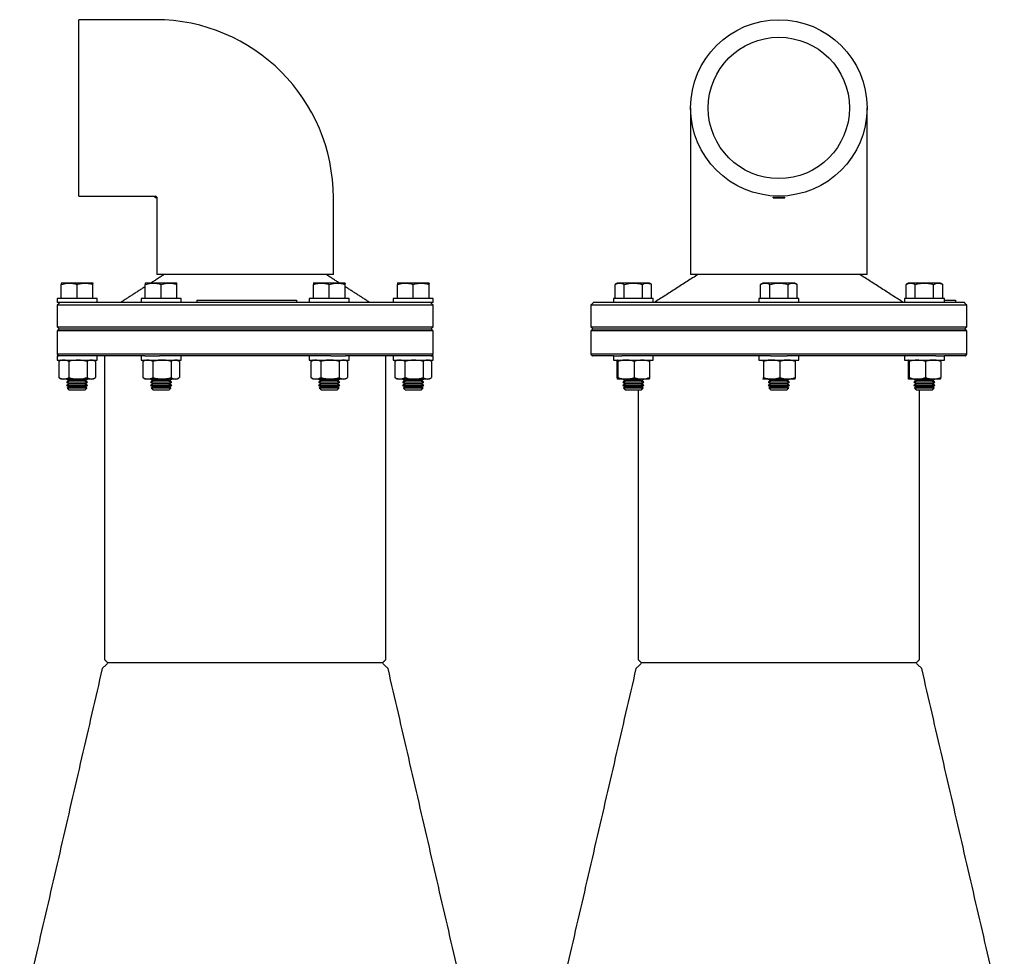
# Model space of a CAD drawing. Extents: x -644 to 6742, y -4733 to 593.
# Tile 17 of 53: x 2679 to 3271, y -4163 to -3600. Entities that reach past the tile are written whole.
import ezdxf

# ---------------------------------------------------------------- set-up
doc = ezdxf.new("R2010")
doc.units = 0
doc.header["$LTSCALE"] = 25
doc.layers.get('0').update_dxf_attribs({"linetype": 'CONTINUOUS'})

msp = doc.modelspace()

# ---------------------------------------------------------------- linework, layer by layer
at = {"color": 7, "linetype": 'CONTINUOUS'}
for p, q in [((2714.77, -3705.98), (2714.77, -3599.98)), ((3082.52, -3652.98), (3082.52, -3706.98)), ((3188.52, -3706.98), (3188.52, -3652.98)), ((2760.77, -3706.98), (2760.77, -3706.59)), ((2760.77, -3706.59), (2761.82, -3706.59)), ((2761.89, -3706.98), (2760.77, -3706.98)), ((3132.02, -3706.59), (3139.02, -3706.59)), ((3132.02, -3706.98), (3132.02, -3706.59)), ((3132.02, -3706.98), (3139.02, -3706.98)), ((3139.02, -3706.98), (3139.02, -3706.59)), ((2814.77, -3752.98), (2761.77, -3752.98)), ((2867.77, -3752.98), (2814.77, -3752.98)), ((3188.52, -3752.98), (3082.52, -3752.98)), ((2704.25, -3767.48), (2704.25, -3758.99)), ((2723.13, -3758.23), (2704.41, -3758.23)), ((2713.77, -3767.48), (2713.77, -3758.99)), ((2723.3, -3767.48), (2723.3, -3758.99)), ((2754.75, -3767.48), (2754.75, -3758.99)), ((2773.63, -3758.23), (2754.91, -3758.23)), ((2764.27, -3767.48), (2764.27, -3758.99)), ((2773.8, -3767.48), (2773.8, -3758.99)), ((2855.75, -3767.48), (2855.75, -3758.99)), ((2874.63, -3758.23), (2855.91, -3758.23)), ((2865.27, -3767.48), (2865.27, -3758.99)), ((2874.8, -3767.48), (2874.8, -3758.99)), ((2906.25, -3767.48), (2906.25, -3758.99)), ((2907.66, -3758.23), (2906.41, -3758.23)), ((2925.13, -3758.23), (2907.66, -3758.23)), ((2915.77, -3767.48), (2915.77, -3758.99)), ((2925.3, -3767.48), (2925.3, -3758.99)), ((3037.05, -3767.48), (3037.05, -3758.99)), ((3057.41, -3758.23), (3038.69, -3758.23)), ((3042.55, -3767.48), (3042.55, -3758.99)), ((3053.55, -3767.48), (3053.55, -3758.99)), ((3059.05, -3767.48), (3059.05, -3758.99)), ((3124.52, -3767.48), (3124.52, -3758.99)), ((3144.88, -3758.23), (3126.16, -3758.23)), ((3130.02, -3767.48), (3130.02, -3758.99)), ((3141.02, -3767.48), (3141.02, -3758.99)), ((3146.52, -3767.48), (3146.52, -3758.99)), ((3211.99, -3767.48), (3211.99, -3758.99)), ((3232.35, -3758.23), (3213.63, -3758.23)), ((3217.49, -3767.48), (3217.49, -3758.99)), ((3228.49, -3767.48), (3228.49, -3758.99)), ((3233.99, -3767.48), (3233.99, -3758.99)), ((2719.77, -3767.48), (2701.77, -3767.48)), ((2725.77, -3767.48), (2719.77, -3767.48)), ((2776.27, -3767.48), (2752.27, -3767.48)), ((2785.69, -3768.48), (2785.69, -3769.98)), ((2785.69, -3768.48), (2787.69, -3768.48)), ((2787.69, -3768.48), (2843.69, -3768.48)), ((2843.69, -3768.48), (2845.69, -3768.48)), ((2845.69, -3768.48), (2845.69, -3769.98)), ((2877.27, -3767.48), (2853.27, -3767.48)), ((2927.77, -3767.48), (2903.77, -3767.48)), ((3058.44, -3767.48), (3036.05, -3767.48)), ((3060.05, -3767.48), (3058.44, -3767.48)), ((3147.52, -3767.48), (3123.52, -3767.48)), ((3234.99, -3767.48), (3210.99, -3767.48)), ((3234.99, -3768.48), (3239.78, -3768.48)), ((3239.78, -3768.48), (3241.78, -3768.48)), ((3241.78, -3768.48), (3241.78, -3769.98)), ((2703.44, -3769.98), (2701.77, -3769.98)), ((2927.77, -3771.48), (2701.77, -3771.48)), ((2753.82, -3769.98), (2703.44, -3769.98)), ((2764.39, -3769.98), (2753.82, -3769.98)), ((2865.15, -3769.98), (2764.39, -3769.98)), ((2875.72, -3769.98), (2865.15, -3769.98)), ((2926.1, -3769.98), (2875.72, -3769.98)), ((2927.77, -3769.98), (2926.1, -3769.98)), ((3248.52, -3771.48), (3022.52, -3771.48)), ((3036.05, -3769.98), (3024.02, -3769.98)), ((3042.15, -3769.98), (3036.05, -3769.98)), ((3129.42, -3769.98), (3042.15, -3769.98)), ((3141.62, -3769.98), (3129.42, -3769.98)), ((3228.88, -3769.98), (3141.62, -3769.98)), ((3234.99, -3769.98), (3228.88, -3769.98)), ((3247.02, -3769.98), (3234.99, -3769.98)), ((2701.77, -3784.48), (2927.77, -3784.48)), ((2927.77, -3786.98), (2701.77, -3786.98)), ((2926.77, -3785.98), (2702.77, -3785.98)), ((3022.52, -3784.48), (3248.52, -3784.48)), ((3248.52, -3786.98), (3022.52, -3786.98)), ((3247.52, -3785.98), (3023.52, -3785.98)), ((2927.77, -3800.98), (2701.77, -3800.98)), ((2701.77, -3801.98), (2702.88, -3801.98)), ((2701.77, -3804.48), (2719.77, -3804.48)), ((2754.45, -3801.98), (2702.88, -3801.98)), ((2719.77, -3804.48), (2725.77, -3804.48)), ((2752.27, -3804.48), (2776.27, -3804.48)), ((2754.45, -3801.98), (2763.2, -3801.98)), ((2866.34, -3801.98), (2763.2, -3801.98)), ((2853.27, -3804.48), (2877.27, -3804.48)), ((2866.34, -3801.98), (2875.09, -3801.98)), ((2926.66, -3801.98), (2875.09, -3801.98)), ((2903.77, -3804.48), (2927.77, -3804.48)), ((2926.66, -3801.98), (2927.77, -3801.98)), ((3248.52, -3800.98), (3022.52, -3800.98)), ((3036.1, -3801.98), (3023.52, -3801.98)), ((3036.05, -3804.48), (3058.44, -3804.48)), ((3036.1, -3801.98), (3041.15, -3801.98)), ((3130.47, -3801.98), (3041.15, -3801.98)), ((3058.44, -3804.48), (3060.05, -3804.48)), ((3123.52, -3804.48), (3147.52, -3804.48)), ((3130.47, -3801.98), (3140.57, -3801.98)), ((3229.89, -3801.98), (3140.44, -3801.98)), ((3210.99, -3804.48), (3234.99, -3804.48)), ((3229.89, -3801.98), (3234.94, -3801.98)), ((3247.52, -3801.98), (3234.99, -3801.98)), ((2702.79, -3805.33), (2702.79, -3815)), ((2708.81, -3805.33), (2708.81, -3815)), ((2719.79, -3805.33), (2719.79, -3815)), ((2724.75, -3805.33), (2724.75, -3815)), ((2753.29, -3805.33), (2753.29, -3815)), ((2759.31, -3805.33), (2759.31, -3815)), ((2770.29, -3805.33), (2770.29, -3815)), ((2775.25, -3805.33), (2775.25, -3815)), ((2854.29, -3805.33), (2854.29, -3815)), ((2860.31, -3805.33), (2860.31, -3815)), ((2871.29, -3805.33), (2871.29, -3815)), ((2876.25, -3805.33), (2876.25, -3815)), ((2904.79, -3805.33), (2904.79, -3815)), ((2910.81, -3805.33), (2910.81, -3815)), ((2921.79, -3805.33), (2921.79, -3815)), ((2926.75, -3805.33), (2926.75, -3815)), ((3038.24, -3805.33), (3038.24, -3815)), ((3038.84, -3805.33), (3038.84, -3815)), ((3048.66, -3805.33), (3048.66, -3815)), ((3057.86, -3805.33), (3057.86, -3815)), ((3126.31, -3805.33), (3126.31, -3815)), ((3136.13, -3805.33), (3136.13, -3815)), ((3145.33, -3805.33), (3145.33, -3815)), ((3213.17, -3805.33), (3213.17, -3815)), ((3213.78, -3805.33), (3213.78, -3815)), ((3223.6, -3805.33), (3223.6, -3815)), ((3232.8, -3805.33), (3232.8, -3815)), ((2705.8, -3815.86), (2704.25, -3815.86)), ((2714.3, -3815.86), (2705.8, -3815.86)), ((2720.12, -3815.92), (2707.42, -3815.92)), ((2722.27, -3815.86), (2714.3, -3815.86)), ((2723.3, -3815.86), (2722.27, -3815.86)), ((2756.3, -3815.86), (2754.75, -3815.86)), ((2764.8, -3815.86), (2756.3, -3815.86)), ((2770.62, -3815.92), (2757.92, -3815.92)), ((2772.77, -3815.86), (2764.8, -3815.86)), ((2773.8, -3815.86), (2772.77, -3815.86)), ((2857.3, -3815.86), (2855.75, -3815.86)), ((2865.8, -3815.86), (2857.3, -3815.86)), ((2871.62, -3815.92), (2858.92, -3815.92)), ((2873.77, -3815.86), (2865.8, -3815.86)), ((2874.8, -3815.86), (2873.77, -3815.86)), ((2907.8, -3815.86), (2906.25, -3815.86)), ((2916.3, -3815.86), (2907.8, -3815.86)), ((2910.27, -3815.92), (2909.42, -3815.92)), ((2922.12, -3815.92), (2910.27, -3815.92)), ((2924.27, -3815.86), (2916.3, -3815.86)), ((2925.3, -3815.86), (2924.27, -3815.86)), ((3043.75, -3815.86), (3038.54, -3815.86)), ((3054.4, -3815.92), (3041.7, -3815.92)), ((3053.26, -3815.86), (3043.75, -3815.86)), ((3057.56, -3815.86), (3053.26, -3815.86)), ((3131.22, -3815.86), (3126.01, -3815.86)), ((3141.87, -3815.92), (3129.17, -3815.92)), ((3140.73, -3815.86), (3131.22, -3815.86)), ((3145.03, -3815.86), (3140.73, -3815.86)), ((3218.69, -3815.86), (3213.48, -3815.86)), ((3229.34, -3815.92), (3216.64, -3815.92)), ((3228.2, -3815.86), (3218.69, -3815.86)), ((3232.5, -3815.86), (3228.2, -3815.86)), ((2720.12, -3817.79), (2707.42, -3817.79)), ((2720.12, -3819.67), (2707.42, -3819.67)), ((2719.69, -3821.29), (2707.85, -3821.29)), ((2718.5, -3816.85), (2709.04, -3816.85)), ((2718.5, -3818.73), (2709.04, -3818.73)), ((2718.5, -3820.6), (2709.04, -3820.6)), ((2718.5, -3822.48), (2709.04, -3822.48)), ((2770.62, -3817.79), (2757.92, -3817.79)), ((2770.62, -3819.67), (2757.92, -3819.67)), ((2770.19, -3821.29), (2758.35, -3821.29)), ((2769, -3816.85), (2759.54, -3816.85)), ((2769, -3818.73), (2759.54, -3818.73)), ((2769, -3820.6), (2759.54, -3820.6)), ((2769, -3822.48), (2759.54, -3822.48)), ((2871.62, -3817.79), (2858.92, -3817.79)), ((2871.62, -3819.67), (2858.92, -3819.67)), ((2871.19, -3821.29), (2859.35, -3821.29)), ((2870, -3816.85), (2860.54, -3816.85)), ((2870, -3818.73), (2860.54, -3818.73)), ((2870, -3820.6), (2860.54, -3820.6)), ((2870, -3822.48), (2860.54, -3822.48)), ((2910.27, -3817.79), (2909.42, -3817.79)), ((2910.27, -3819.67), (2909.42, -3819.67)), ((2910.65, -3821.29), (2909.85, -3821.29)), ((2922.12, -3817.79), (2910.27, -3817.79)), ((2922.12, -3819.67), (2910.27, -3819.67)), ((2921.69, -3821.29), (2910.65, -3821.29)), ((2911.68, -3816.85), (2911.04, -3816.85)), ((2911.68, -3818.73), (2911.04, -3818.73)), ((2911.68, -3820.6), (2911.04, -3820.6)), ((2911.68, -3822.48), (2911.04, -3822.48)), ((2920.5, -3816.85), (2911.68, -3816.85)), ((2920.5, -3818.73), (2911.68, -3818.73)), ((2920.5, -3820.6), (2911.68, -3820.6)), ((2920.5, -3822.48), (2911.68, -3822.48)), ((3054.4, -3817.79), (3041.7, -3817.79)), ((3054.4, -3819.67), (3041.7, -3819.67)), ((3053.97, -3821.29), (3042.13, -3821.29)), ((3052.78, -3816.85), (3043.32, -3816.85)), ((3052.78, -3818.73), (3043.32, -3818.73)), ((3052.78, -3820.6), (3043.32, -3820.6)), ((3052.78, -3822.48), (3043.32, -3822.48)), ((3141.87, -3817.79), (3129.17, -3817.79)), ((3141.87, -3819.67), (3129.17, -3819.67)), ((3141.44, -3821.29), (3129.6, -3821.29)), ((3140.25, -3816.85), (3130.79, -3816.85)), ((3140.25, -3818.73), (3130.79, -3818.73)), ((3140.25, -3820.6), (3130.79, -3820.6)), ((3140.25, -3822.48), (3130.79, -3822.48)), ((3229.34, -3817.79), (3216.64, -3817.79)), ((3229.34, -3819.67), (3216.64, -3819.67)), ((3228.9, -3821.29), (3217.07, -3821.29)), ((3227.71, -3816.85), (3218.26, -3816.85)), ((3227.71, -3818.73), (3218.26, -3818.73)), ((3227.71, -3820.6), (3218.26, -3820.6)), ((3227.71, -3822.48), (3218.26, -3822.48)), ((2897.28, -3986.48), (2732.26, -3986.48)), ((3218.02, -3986.48), (3053.01, -3986.48))]:
    msp.add_line(p, q, dxfattribs=at)
for radius in [53, 42.45]:
    msp.add_circle((3135.52, -3652.98), radius, dxfattribs=at)
for radius, start, end in [(107, 0, 90), (1, 22.58007, 90), (1.12, 0, 20.13039)]:
    msp.add_arc((2760.77, -3706.98), radius, start, end, dxfattribs=at)
for points in [[(2760.77, -3599.98), (2714.77, -3599.98)], [(2714.77, -3705.98), (2760.77, -3705.98)], [(2761.77, -3706.98), (2761.77, -3752.98)], [(2867.77, -3752.98), (2867.77, -3706.98)], [(3082.52, -3706.98), (3082.52, -3752.98)], [(3188.52, -3752.98), (3188.52, -3706.98)], [(2766.27, -3752.98), (2758.08, -3758.23)], [(2871.46, -3758.23), (2863.27, -3752.98)], [(3087.02, -3752.98), (3060.52, -3769.98)], [(3210.52, -3769.98), (3184.02, -3752.98)], [(2704.41, -3758.23), (2704.21, -3758.32)], [(2723.33, -3758.32), (2723.13, -3758.23)], [(2754.75, -3760.37), (2739.77, -3769.98)], [(2754.73, -3758.31), (2754.71, -3758.32)], [(2754.91, -3758.23), (2754.73, -3758.31)], [(2773.81, -3758.31), (2773.63, -3758.23)], [(2855.91, -3758.23), (2855.71, -3758.32)], [(2874.83, -3758.32), (2874.63, -3758.23)], [(2889.77, -3769.98), (2874.8, -3760.37)], [(2906.41, -3758.23), (2906.21, -3758.32)], [(2925.33, -3758.32), (2925.13, -3758.23)], [(3038.69, -3758.23), (3037.05, -3758.99)], [(3059.05, -3758.99), (3057.41, -3758.23)], [(3126.16, -3758.23), (3124.52, -3758.99)], [(3146.52, -3758.99), (3144.88, -3758.23)], [(3213.63, -3758.23), (3211.99, -3758.99)], [(3233.99, -3758.99), (3232.35, -3758.23)], [(2701.77, -3767.48), (2701.77, -3769.98)], [(2725.77, -3769.98), (2725.77, -3767.48)], [(2752.27, -3767.48), (2752.27, -3769.98)], [(2776.27, -3769.98), (2776.27, -3767.48)], [(2853.27, -3767.48), (2853.27, -3769.98)], [(2877.27, -3769.98), (2877.27, -3767.48)], [(2903.77, -3767.48), (2903.77, -3769.98)], [(2927.77, -3769.98), (2927.77, -3767.48)], [(3036.05, -3767.48), (3036.05, -3769.98)], [(3060.05, -3769.98), (3060.05, -3767.48)], [(3123.52, -3767.48), (3123.52, -3769.98)], [(3147.52, -3769.98), (3147.52, -3767.48)], [(3210.99, -3767.48), (3210.99, -3769.98)], [(3234.99, -3769.98), (3234.99, -3767.48)], [(2703.27, -3769.98), (2701.77, -3771.48)], [(2701.77, -3771.48), (2701.77, -3784.48)], [(2927.77, -3771.48), (2926.27, -3769.98)], [(2927.77, -3784.48), (2927.77, -3771.48)], [(3024.02, -3769.98), (3022.52, -3771.48)], [(3022.52, -3771.48), (3022.52, -3784.48)], [(3248.52, -3771.48), (3247.02, -3769.98)], [(3248.52, -3784.48), (3248.52, -3771.48)], [(2701.77, -3784.48), (2703.27, -3785.98)], [(2702.77, -3785.98), (2701.77, -3786.98)], [(2701.77, -3786.98), (2701.77, -3800.98)], [(2926.27, -3785.98), (2927.77, -3784.48)], [(2927.77, -3786.98), (2926.77, -3785.98)], [(2927.77, -3800.98), (2927.77, -3786.98)], [(3022.52, -3784.48), (3024.02, -3785.98)], [(3023.52, -3785.98), (3022.52, -3786.98)], [(3022.52, -3786.98), (3022.52, -3800.98)], [(3247.02, -3785.98), (3248.52, -3784.48)], [(3248.52, -3786.98), (3247.52, -3785.98)], [(3248.52, -3800.98), (3248.52, -3786.98)], [(2701.77, -3800.98), (2702.77, -3801.98)], [(2701.77, -3801.98), (2701.77, -3804.48)], [(2704.25, -3804.48), (2703.08, -3805.15)], [(2724.46, -3805.15), (2723.3, -3804.48)], [(2725.77, -3804.48), (2725.77, -3801.98)], [(2730.27, -3801.98), (2730.27, -3984.48)], [(2752.27, -3801.98), (2752.27, -3804.48)], [(2754.75, -3804.48), (2753.6, -3805.14)], [(2774.94, -3805.14), (2773.8, -3804.48)], [(2776.27, -3804.48), (2776.27, -3801.98)], [(2853.27, -3801.98), (2853.27, -3804.48)], [(2855.75, -3804.48), (2854.58, -3805.15)], [(2875.96, -3805.15), (2874.8, -3804.48)], [(2877.27, -3804.48), (2877.27, -3801.98)], [(2899.27, -3984.48), (2899.27, -3801.98)], [(2903.77, -3801.98), (2903.77, -3804.48)], [(2906.25, -3804.48), (2905.08, -3805.15)], [(2926.46, -3805.15), (2925.3, -3804.48)], [(2926.77, -3801.98), (2927.77, -3800.98)], [(2927.77, -3804.48), (2927.77, -3801.98)], [(3022.52, -3800.98), (3023.52, -3801.98)], [(3036.05, -3801.98), (3036.05, -3804.48)], [(3060.05, -3804.48), (3060.05, -3801.98)], [(3123.52, -3801.98), (3123.52, -3804.48)], [(3125.99, -3804.48), (3125.98, -3804.48)], [(3145.06, -3804.48), (3145.04, -3804.48)], [(3147.52, -3804.48), (3147.52, -3801.98)], [(3210.99, -3801.98), (3210.99, -3804.48)], [(3234.99, -3804.48), (3234.99, -3801.98)], [(3247.52, -3801.98), (3248.52, -3800.98)], [(2702.79, -3805.33), (2703.1, -3805.17)], [(2753.29, -3805.33), (2753.62, -3805.14)], [(2854.29, -3805.33), (2854.6, -3805.17)], [(2904.79, -3805.33), (2905.1, -3805.17)], [(2703.1, -3815.16), (2702.79, -3815)], [(2703.08, -3815.18), (2704.25, -3815.86)], [(2707.53, -3815.86), (2707.42, -3815.92)], [(2707.42, -3815.92), (2709.04, -3816.85)], [(2718.5, -3816.85), (2720.12, -3815.92)], [(2720.12, -3815.92), (2720.01, -3815.86)], [(2723.3, -3815.86), (2724.46, -3815.18)], [(2753.62, -3815.19), (2753.29, -3815)], [(2753.6, -3815.19), (2754.75, -3815.86)], [(2758.03, -3815.86), (2757.92, -3815.92)], [(2757.92, -3815.92), (2759.54, -3816.85)], [(2769, -3816.85), (2770.62, -3815.92)], [(2770.62, -3815.92), (2770.51, -3815.86)], [(2773.8, -3815.86), (2774.94, -3815.19)], [(2854.6, -3815.16), (2854.29, -3815)], [(2854.58, -3815.18), (2855.75, -3815.86)], [(2859.03, -3815.86), (2858.92, -3815.92)], [(2858.92, -3815.92), (2860.54, -3816.85)], [(2870, -3816.85), (2871.62, -3815.92)], [(2871.62, -3815.92), (2871.51, -3815.86)], [(2874.8, -3815.86), (2875.96, -3815.18)], [(2905.1, -3815.16), (2904.79, -3815)], [(2905.08, -3815.18), (2906.25, -3815.86)], [(2909.53, -3815.86), (2909.42, -3815.92)], [(2909.42, -3815.92), (2911.04, -3816.85)], [(2920.5, -3816.85), (2922.12, -3815.92)], [(2922.12, -3815.92), (2922.01, -3815.86)], [(2925.3, -3815.86), (2926.46, -3815.18)], [(3041.81, -3815.86), (3041.7, -3815.92)], [(3041.7, -3815.92), (3043.32, -3816.85)], [(3052.78, -3816.85), (3054.4, -3815.92)], [(3054.4, -3815.92), (3054.29, -3815.86)], [(3125.98, -3815.83), (3126.01, -3815.86)], [(3125.98, -3815.85), (3125.99, -3815.86)], [(3129.28, -3815.86), (3129.17, -3815.92)], [(3129.17, -3815.92), (3130.79, -3816.85)], [(3140.25, -3816.85), (3141.87, -3815.92)], [(3141.87, -3815.92), (3141.76, -3815.86)], [(3145.04, -3815.86), (3145.06, -3815.85)], [(3216.75, -3815.86), (3216.64, -3815.92)], [(3216.64, -3815.92), (3218.26, -3816.85)], [(3227.71, -3816.85), (3229.34, -3815.92)], [(3229.34, -3815.92), (3229.23, -3815.86)], [(2709.04, -3816.85), (2707.42, -3817.79)], [(2707.42, -3817.79), (2709.04, -3818.73)], [(2709.04, -3818.73), (2707.42, -3819.67)], [(2707.42, -3819.67), (2709.04, -3820.6)], [(2709.04, -3820.6), (2707.85, -3821.29)], [(2707.85, -3821.29), (2709.04, -3822.48)], [(2720.12, -3817.79), (2718.5, -3816.85)], [(2718.5, -3818.73), (2720.12, -3817.79)], [(2720.12, -3819.67), (2718.5, -3818.73)], [(2718.5, -3820.6), (2720.12, -3819.67)], [(2719.69, -3821.29), (2718.5, -3820.6)], [(2718.5, -3822.48), (2719.69, -3821.29)], [(2759.54, -3816.85), (2757.92, -3817.79)], [(2757.92, -3817.79), (2759.54, -3818.73)], [(2759.54, -3818.73), (2757.92, -3819.67)], [(2757.92, -3819.67), (2759.54, -3820.6)], [(2759.54, -3820.6), (2758.35, -3821.29)], [(2758.35, -3821.29), (2759.54, -3822.48)], [(2770.62, -3817.79), (2769, -3816.85)], [(2769, -3818.73), (2770.62, -3817.79)], [(2770.62, -3819.67), (2769, -3818.73)], [(2769, -3820.6), (2770.62, -3819.67)], [(2770.19, -3821.29), (2769, -3820.6)], [(2769, -3822.48), (2770.19, -3821.29)], [(2860.54, -3816.85), (2858.92, -3817.79)], [(2858.92, -3817.79), (2860.54, -3818.73)], [(2860.54, -3818.73), (2858.92, -3819.67)], [(2858.92, -3819.67), (2860.54, -3820.6)], [(2860.54, -3820.6), (2859.35, -3821.29)], [(2859.35, -3821.29), (2860.54, -3822.48)], [(2871.62, -3817.79), (2870, -3816.85)], [(2870, -3818.73), (2871.62, -3817.79)], [(2871.62, -3819.67), (2870, -3818.73)], [(2870, -3820.6), (2871.62, -3819.67)], [(2871.19, -3821.29), (2870, -3820.6)], [(2870, -3822.48), (2871.19, -3821.29)], [(2911.04, -3816.85), (2909.42, -3817.79)], [(2909.42, -3817.79), (2911.04, -3818.73)], [(2911.04, -3818.73), (2909.42, -3819.67)], [(2909.42, -3819.67), (2911.04, -3820.6)], [(2911.04, -3820.6), (2909.85, -3821.29)], [(2909.85, -3821.29), (2911.04, -3822.48)], [(2922.12, -3817.79), (2920.5, -3816.85)], [(2920.5, -3818.73), (2922.12, -3817.79)], [(2922.12, -3819.67), (2920.5, -3818.73)], [(2920.5, -3820.6), (2922.12, -3819.67)], [(2921.69, -3821.29), (2920.5, -3820.6)], [(2920.5, -3822.48), (2921.69, -3821.29)], [(3043.32, -3816.85), (3041.7, -3817.79)], [(3041.7, -3817.79), (3043.32, -3818.73)], [(3043.32, -3818.73), (3041.7, -3819.67)], [(3041.7, -3819.67), (3043.32, -3820.6)], [(3043.32, -3820.6), (3042.13, -3821.29)], [(3042.13, -3821.29), (3043.32, -3822.48)], [(3051.02, -3822.48), (3051.02, -3984.48)], [(3054.4, -3817.79), (3052.78, -3816.85)], [(3052.78, -3818.73), (3054.4, -3817.79)], [(3054.4, -3819.67), (3052.78, -3818.73)], [(3052.78, -3820.6), (3054.4, -3819.67)], [(3053.97, -3821.29), (3052.78, -3820.6)], [(3052.78, -3822.48), (3053.97, -3821.29)], [(3130.79, -3816.85), (3129.17, -3817.79)], [(3129.17, -3817.79), (3130.79, -3818.73)], [(3130.79, -3818.73), (3129.17, -3819.67)], [(3129.17, -3819.67), (3130.79, -3820.6)], [(3130.79, -3820.6), (3129.6, -3821.29)], [(3129.6, -3821.29), (3130.79, -3822.48)], [(3141.87, -3817.79), (3140.25, -3816.85)], [(3140.25, -3818.73), (3141.87, -3817.79)], [(3141.87, -3819.67), (3140.25, -3818.73)], [(3140.25, -3820.6), (3141.87, -3819.67)], [(3141.44, -3821.29), (3140.25, -3820.6)], [(3140.25, -3822.48), (3141.44, -3821.29)], [(3218.26, -3816.85), (3216.64, -3817.79)], [(3216.64, -3817.79), (3218.26, -3818.73)], [(3218.26, -3818.73), (3216.64, -3819.67)], [(3216.64, -3819.67), (3218.26, -3820.6)], [(3218.26, -3820.6), (3217.07, -3821.29)], [(3217.07, -3821.29), (3218.26, -3822.48)], [(3220.02, -3984.48), (3220.02, -3822.48)], [(3229.34, -3817.79), (3227.71, -3816.85)], [(3227.71, -3818.73), (3229.34, -3817.79)], [(3229.34, -3819.67), (3227.71, -3818.73)], [(3227.71, -3820.6), (3229.34, -3819.67)], [(3228.9, -3821.29), (3227.71, -3820.6)], [(3227.71, -3822.48), (3228.9, -3821.29)], [(2732.26, -3986.48), (2728.88, -3989.86)], [(2730.27, -3984.48), (2732.27, -3986.48)], [(2897.27, -3986.48), (2899.27, -3984.48)], [(2900.66, -3989.86), (2897.28, -3986.48)], [(3053.01, -3986.48), (3049.63, -3989.86)], [(3051.02, -3984.48), (3053.02, -3986.48)], [(3218.02, -3986.48), (3220.02, -3984.48)], [(3221.41, -3989.86), (3218.02, -3986.48)], [(2728.88, -3989.86), (2679.27, -4204.48)], [(2950.27, -4204.48), (2900.66, -3989.86)], [(3049.63, -3989.86), (3000.02, -4204.48)], [(3271.02, -4204.48), (3221.41, -3989.86)]]:
    msp.add_open_spline(points, degree=1, dxfattribs=at)
for points, knots in [([(2704.25, -3758.99), (2705.38, -3758.74), (2707.68, -3758.21), (2710.92, -3758.32), (2712.92, -3758.79), (2713.77, -3758.99)], [0, 0, 0, 0, 0.359919, 0.730738, 1, 1, 1, 1]), ([(2704.25, -3758.4), (2704.25, -3758.39), (2704.25, -3758.37), (2704.25, -3758.78), (2704.25, -3758.99)], [0, 0, 0, 0, 0.461557, 1, 1, 1, 1]), ([(2713.77, -3758.99), (2714.4, -3758.84), (2716.06, -3758.43), (2718.87, -3758.2), (2721.43, -3758.52), (2722.89, -3758.89), (2723.3, -3758.99)], [0, 0, 0, 0, 0.2004496, 0.5311742, 0.8719082, 1, 1, 1, 1]), ([(2723.3, -3758.99), (2723.3, -3758.7), (2723.3, -3758.29), (2723.3, -3758.38), (2723.3, -3758.4)], [0, 0, 0, 0, 0.719947, 1, 1, 1, 1]), ([(2754.75, -3758.99), (2755.88, -3758.74), (2758.18, -3758.21), (2761.42, -3758.32), (2763.42, -3758.79), (2764.27, -3758.99)], [0, 0, 0, 0, 0.359919, 0.730738, 1, 1, 1, 1]), ([(2754.75, -3758.34), (2754.75, -3758.38), (2754.75, -3758.43), (2754.75, -3758.83), (2754.75, -3758.99)], [0, 0, 0, 0, 0.599124, 1, 1, 1, 1]), ([(2764.27, -3758.99), (2765.4, -3758.74), (2767.7, -3758.21), (2770.94, -3758.32), (2772.95, -3758.79), (2773.8, -3758.99)], [0, 0, 0, 0, 0.359919, 0.730738, 1, 1, 1, 1]), ([(2773.8, -3758.99), (2773.8, -3758.83), (2773.8, -3758.44), (2773.8, -3758.37), (2773.8, -3758.33)], [0, 0, 0, 0, 0.400863, 1, 1, 1, 1]), ([(2855.75, -3758.99), (2856.15, -3758.89), (2857.58, -3758.53), (2860.14, -3758.2), (2862.95, -3758.42), (2864.64, -3758.84), (2865.27, -3758.99)], [0, 0, 0, 0, 0.128092, 0.458987, 0.79955, 1, 1, 1, 1]), ([(2855.75, -3758.4), (2855.75, -3758.39), (2855.75, -3758.37), (2855.75, -3758.78), (2855.75, -3758.99)], [0, 0, 0, 0, 0.4615571, 1, 1, 1, 1]), ([(2865.27, -3758.99), (2866.4, -3758.74), (2868.7, -3758.21), (2871.94, -3758.32), (2873.95, -3758.79), (2874.8, -3758.99)], [0, 0, 0, 0, 0.359919, 0.730738, 1, 1, 1, 1]), ([(2874.8, -3758.99), (2874.8, -3758.7), (2874.8, -3758.29), (2874.8, -3758.38), (2874.8, -3758.4)], [0, 0, 0, 0, 0.719947, 1, 1, 1, 1]), ([(2906.25, -3758.99), (2907.38, -3758.74), (2909.68, -3758.21), (2912.92, -3758.32), (2914.92, -3758.79), (2915.77, -3758.99)], [0, 0, 0, 0, 0.359919, 0.730738, 1, 1, 1, 1]), ([(2906.25, -3758.4), (2906.25, -3758.39), (2906.25, -3758.37), (2906.25, -3758.78), (2906.25, -3758.99)], [0, 0, 0, 0, 0.461557, 1, 1, 1, 1]), ([(2915.77, -3758.99), (2916.17, -3758.89), (2917.61, -3758.53), (2920.17, -3758.2), (2922.97, -3758.42), (2924.67, -3758.84), (2925.3, -3758.99)], [0, 0, 0, 0, 0.128092, 0.458987, 0.79955, 1, 1, 1, 1]), ([(2925.3, -3758.99), (2925.3, -3758.7), (2925.3, -3758.29), (2925.3, -3758.38), (2925.3, -3758.4)], [0, 0, 0, 0, 0.719947, 1, 1, 1, 1]), ([(3037.05, -3758.99), (3037.71, -3758.74), (3039.03, -3758.21), (3040.9, -3758.32), (3042.06, -3758.79), (3042.55, -3758.99)], [0, 0, 0, 0, 0.3599195, 0.7307382, 1, 1, 1, 1]), ([(3042.55, -3758.99), (3043.86, -3758.74), (3046.52, -3758.21), (3050.25, -3758.32), (3052.57, -3758.79), (3053.55, -3758.99)], [0, 0, 0, 0, 0.359919, 0.730738, 1, 1, 1, 1]), ([(3053.55, -3758.99), (3053.91, -3758.84), (3054.87, -3758.43), (3056.49, -3758.2), (3057.97, -3758.52), (3058.82, -3758.89), (3059.05, -3758.99)], [0, 0, 0, 0, 0.2004496, 0.5311742, 0.8719082, 1, 1, 1, 1]), ([(3124.52, -3758.99), (3124.75, -3758.89), (3125.58, -3758.53), (3127.06, -3758.2), (3128.68, -3758.42), (3129.66, -3758.84), (3130.02, -3758.99)], [0, 0, 0, 0, 0.128092, 0.458987, 0.79955, 1, 1, 1, 1]), ([(3130.02, -3758.99), (3131.33, -3758.74), (3133.99, -3758.21), (3137.72, -3758.32), (3140.04, -3758.79), (3141.02, -3758.99)], [0, 0, 0, 0, 0.3599195, 0.7307382, 1, 1, 1, 1]), ([(3141.02, -3758.99), (3141.67, -3758.74), (3143, -3758.21), (3144.87, -3758.32), (3146.03, -3758.79), (3146.52, -3758.99)], [0, 0, 0, 0, 0.359919, 0.730738, 1, 1, 1, 1]), ([(3211.99, -3758.99), (3212.64, -3758.74), (3213.97, -3758.21), (3215.84, -3758.32), (3217, -3758.79), (3217.49, -3758.99)], [0, 0, 0, 0, 0.359919, 0.730738, 1, 1, 1, 1]), ([(3217.49, -3758.99), (3217.95, -3758.89), (3219.61, -3758.53), (3222.56, -3758.2), (3225.8, -3758.42), (3227.76, -3758.84), (3228.49, -3758.99)], [0, 0, 0, 0, 0.128092, 0.458987, 0.79955, 1, 1, 1, 1]), ([(3228.49, -3758.99), (3229.14, -3758.74), (3230.47, -3758.21), (3232.34, -3758.32), (3233.5, -3758.79), (3233.99, -3758.99)], [0, 0, 0, 0, 0.3599195, 0.7307382, 1, 1, 1, 1]), ([(2705.8, -3804.48), (2705.73, -3804.48), (2705.19, -3804.48), (2704.17, -3804.67), (2703.25, -3805.11), (2702.79, -3805.33)], [0, 0, 0, 0, 0.070092, 0.530785, 1, 1, 1, 1]), ([(2708.81, -3805.33), (2708.32, -3805.09), (2707.33, -3804.61), (2706.31, -3804.52), (2705.8, -3804.48)], [0, 0, 0, 0, 0.495458, 1, 1, 1, 1]), ([(2714.3, -3804.48), (2712.92, -3804.57), (2711.06, -3804.7), (2709.27, -3805.2), (2708.81, -3805.33)], [0, 0, 0, 0, 0.742449, 1, 1, 1, 1]), ([(2719.79, -3805.33), (2718.46, -3804.99), (2716.66, -3804.54), (2714.8, -3804.49), (2714.3, -3804.48)], [0, 0, 0, 0, 0.731366, 1, 1, 1, 1]), ([(2722.27, -3804.48), (2722.21, -3804.48), (2721.77, -3804.48), (2720.93, -3804.67), (2720.17, -3805.11), (2719.79, -3805.33)], [0, 0, 0, 0, 0.070092, 0.530785, 1, 1, 1, 1]), ([(2724.75, -3805.33), (2724.35, -3805.09), (2723.54, -3804.61), (2722.69, -3804.52), (2722.27, -3804.48)], [0, 0, 0, 0, 0.495458, 1, 1, 1, 1]), ([(2756.3, -3804.48), (2756.23, -3804.48), (2755.69, -3804.48), (2754.67, -3804.67), (2753.75, -3805.11), (2753.29, -3805.33)], [0, 0, 0, 0, 0.070092, 0.530785, 1, 1, 1, 1]), ([(2759.31, -3805.33), (2758.82, -3805.09), (2757.83, -3804.61), (2756.81, -3804.52), (2756.3, -3804.48)], [0, 0, 0, 0, 0.495458, 1, 1, 1, 1]), ([(2764.8, -3804.48), (2764.67, -3804.48), (2763.68, -3804.48), (2761.82, -3804.67), (2760.15, -3805.11), (2759.31, -3805.33)], [0, 0, 0, 0, 0.070092, 0.530785, 1, 1, 1, 1]), ([(2770.29, -3805.33), (2769.4, -3805.09), (2767.6, -3804.61), (2765.74, -3804.52), (2764.8, -3804.48)], [0, 0, 0, 0, 0.495458, 1, 1, 1, 1]), ([(2772.77, -3804.48), (2772.15, -3804.57), (2771.31, -3804.7), (2770.5, -3805.2), (2770.29, -3805.33)], [0, 0, 0, 0, 0.742449, 1, 1, 1, 1]), ([(2775.25, -3805.33), (2774.65, -3804.99), (2773.84, -3804.54), (2773, -3804.49), (2772.77, -3804.48)], [0, 0, 0, 0, 0.731366, 1, 1, 1, 1]), ([(2857.3, -3804.48), (2857.02, -3804.49), (2856.01, -3804.54), (2855.01, -3804.99), (2854.29, -3805.33)], [0, 0, 0, 0, 0.268634, 1, 1, 1, 1]), ([(2860.31, -3805.33), (2860.05, -3805.2), (2859.07, -3804.7), (2858.05, -3804.57), (2857.3, -3804.48)], [0, 0, 0, 0, 0.2575513, 1, 1, 1, 1]), ([(2865.8, -3804.48), (2865.67, -3804.48), (2864.68, -3804.48), (2862.82, -3804.67), (2861.15, -3805.11), (2860.31, -3805.33)], [0, 0, 0, 0, 0.070092, 0.530785, 1, 1, 1, 1]), ([(2871.29, -3805.33), (2870.4, -3805.09), (2868.6, -3804.61), (2866.74, -3804.52), (2865.8, -3804.48)], [0, 0, 0, 0, 0.495458, 1, 1, 1, 1]), ([(2873.77, -3804.48), (2873.71, -3804.48), (2873.27, -3804.48), (2872.43, -3804.67), (2871.67, -3805.11), (2871.29, -3805.33)], [0, 0, 0, 0, 0.0700919, 0.5307854, 1, 1, 1, 1]), ([(2876.25, -3805.33), (2875.85, -3805.09), (2875.04, -3804.61), (2874.19, -3804.52), (2873.77, -3804.48)], [0, 0, 0, 0, 0.495458, 1, 1, 1, 1]), ([(2907.8, -3804.48), (2907.73, -3804.48), (2907.19, -3804.48), (2906.17, -3804.67), (2905.25, -3805.11), (2904.79, -3805.33)], [0, 0, 0, 0, 0.070092, 0.530785, 1, 1, 1, 1]), ([(2910.81, -3805.33), (2910.32, -3805.09), (2909.33, -3804.61), (2908.31, -3804.52), (2907.8, -3804.48)], [0, 0, 0, 0, 0.495458, 1, 1, 1, 1]), ([(2916.3, -3804.48), (2915.8, -3804.49), (2913.94, -3804.54), (2912.13, -3804.99), (2910.81, -3805.33)], [0, 0, 0, 0, 0.268634, 1, 1, 1, 1]), ([(2921.79, -3805.33), (2921.33, -3805.2), (2919.54, -3804.7), (2917.68, -3804.57), (2916.3, -3804.48)], [0, 0, 0, 0, 0.257551, 1, 1, 1, 1]), ([(2924.27, -3804.48), (2924.21, -3804.48), (2923.77, -3804.48), (2922.93, -3804.67), (2922.17, -3805.11), (2921.79, -3805.33)], [0, 0, 0, 0, 0.070092, 0.530785, 1, 1, 1, 1]), ([(2926.75, -3805.33), (2926.35, -3805.09), (2925.54, -3804.61), (2924.69, -3804.52), (2924.27, -3804.48)], [0, 0, 0, 0, 0.495458, 1, 1, 1, 1]), ([(3038.54, -3804.48), (3038.53, -3804.48), (3038.48, -3804.48), (3038.37, -3804.67), (3038.28, -3805.11), (3038.24, -3805.33)], [0, 0, 0, 0, 0.070092, 0.530785, 1, 1, 1, 1]), ([(3038.84, -3805.33), (3038.79, -3805.09), (3038.69, -3804.61), (3038.59, -3804.52), (3038.54, -3804.48)], [0, 0, 0, 0, 0.495458, 1, 1, 1, 1]), ([(3043.75, -3804.48), (3043.64, -3804.48), (3042.75, -3804.48), (3041.09, -3804.67), (3039.6, -3805.11), (3038.84, -3805.33)], [0, 0, 0, 0, 0.070092, 0.530785, 1, 1, 1, 1]), ([(3048.66, -3805.33), (3047.86, -3805.09), (3046.25, -3804.61), (3044.59, -3804.52), (3043.75, -3804.48)], [0, 0, 0, 0, 0.495458, 1, 1, 1, 1]), ([(3053.26, -3804.48), (3052.1, -3804.57), (3050.55, -3804.7), (3049.05, -3805.2), (3048.66, -3805.33)], [0, 0, 0, 0, 0.742449, 1, 1, 1, 1]), ([(3057.86, -3805.33), (3056.76, -3804.99), (3055.24, -3804.54), (3053.68, -3804.49), (3053.26, -3804.48)], [0, 0, 0, 0, 0.731366, 1, 1, 1, 1]), ([(3057.56, -3804.48), (3057.57, -3804.48), (3057.62, -3804.48), (3057.73, -3804.67), (3057.82, -3805.11), (3057.86, -3805.33)], [0, 0, 0, 0, 0.070092, 0.530785, 1, 1, 1, 1]), ([(3126.31, -3805.33), (3126.29, -3805.2), (3126.19, -3804.7), (3126.08, -3804.57), (3126.01, -3804.48)], [0, 0, 0, 0, 0.257551, 1, 1, 1, 1]), ([(3131.22, -3804.48), (3131.1, -3804.48), (3130.22, -3804.48), (3128.56, -3804.67), (3127.07, -3805.11), (3126.31, -3805.33)], [0, 0, 0, 0, 0.070092, 0.530785, 1, 1, 1, 1]), ([(3136.13, -3805.33), (3135.33, -3805.09), (3133.72, -3804.61), (3132.06, -3804.52), (3131.22, -3804.48)], [0, 0, 0, 0, 0.495458, 1, 1, 1, 1]), ([(3140.73, -3804.48), (3140.62, -3804.48), (3139.79, -3804.48), (3138.24, -3804.67), (3136.83, -3805.11), (3136.13, -3805.33)], [0, 0, 0, 0, 0.0700919, 0.5307854, 1, 1, 1, 1]), ([(3145.33, -3805.33), (3144.59, -3805.09), (3143.08, -3804.61), (3141.52, -3804.52), (3140.73, -3804.48)], [0, 0, 0, 0, 0.495458, 1, 1, 1, 1]), ([(3145.06, -3804.54), (3145.12, -3804.62), (3145.22, -3804.74), (3145.31, -3805.2), (3145.33, -3805.33)], [0, 0, 0, 0, 0.715661, 1, 1, 1, 1]), ([(3213.48, -3804.48), (3213.47, -3804.48), (3213.42, -3804.48), (3213.31, -3804.67), (3213.22, -3805.11), (3213.17, -3805.33)], [0, 0, 0, 0, 0.070092, 0.530785, 1, 1, 1, 1]), ([(3213.78, -3805.33), (3213.73, -3805.09), (3213.63, -3804.61), (3213.53, -3804.52), (3213.48, -3804.48)], [0, 0, 0, 0, 0.495458, 1, 1, 1, 1]), ([(3218.69, -3804.48), (3218.24, -3804.49), (3216.58, -3804.54), (3214.96, -3804.99), (3213.78, -3805.33)], [0, 0, 0, 0, 0.268634, 1, 1, 1, 1]), ([(3223.6, -3805.33), (3223.18, -3805.2), (3221.58, -3804.7), (3219.92, -3804.57), (3218.69, -3804.48)], [0, 0, 0, 0, 0.257551, 1, 1, 1, 1]), ([(3228.2, -3804.48), (3228.09, -3804.48), (3227.26, -3804.48), (3225.71, -3804.67), (3224.3, -3805.11), (3223.6, -3805.33)], [0, 0, 0, 0, 0.070092, 0.530785, 1, 1, 1, 1]), ([(3232.8, -3805.33), (3232.05, -3805.09), (3230.55, -3804.61), (3228.99, -3804.52), (3228.2, -3804.48)], [0, 0, 0, 0, 0.495458, 1, 1, 1, 1]), ([(3232.5, -3804.48), (3232.5, -3804.48), (3232.56, -3804.48), (3232.66, -3804.67), (3232.76, -3805.11), (3232.8, -3805.33)], [0, 0, 0, 0, 0.070092, 0.530785, 1, 1, 1, 1]), ([(2702.79, -3815), (2703.28, -3815.24), (2704.26, -3815.72), (2705.28, -3815.81), (2705.8, -3815.86)], [0, 0, 0, 0, 0.495458, 1, 1, 1, 1]), ([(2705.8, -3815.86), (2705.87, -3815.85), (2706.41, -3815.85), (2707.43, -3815.66), (2708.34, -3815.22), (2708.81, -3815)], [0, 0, 0, 0, 0.070092, 0.530785, 1, 1, 1, 1]), ([(2708.81, -3815), (2709.27, -3815.13), (2711.06, -3815.63), (2712.92, -3815.76), (2714.3, -3815.86)], [0, 0, 0, 0, 0.257551, 1, 1, 1, 1]), ([(2714.3, -3815.86), (2714.8, -3815.84), (2716.66, -3815.8), (2718.46, -3815.34), (2719.79, -3815)], [0, 0, 0, 0, 0.268634, 1, 1, 1, 1]), ([(2719.79, -3815), (2720.19, -3815.24), (2721, -3815.72), (2721.85, -3815.81), (2722.27, -3815.86)], [0, 0, 0, 0, 0.495458, 1, 1, 1, 1]), ([(2722.27, -3815.86), (2722.33, -3815.85), (2722.77, -3815.85), (2723.61, -3815.66), (2724.37, -3815.22), (2724.75, -3815)], [0, 0, 0, 0, 0.070092, 0.530785, 1, 1, 1, 1]), ([(2753.29, -3815), (2753.78, -3815.24), (2754.76, -3815.72), (2755.78, -3815.81), (2756.3, -3815.86)], [0, 0, 0, 0, 0.495458, 1, 1, 1, 1]), ([(2756.3, -3815.86), (2756.37, -3815.85), (2756.91, -3815.85), (2757.93, -3815.66), (2758.84, -3815.22), (2759.31, -3815)], [0, 0, 0, 0, 0.070092, 0.530785, 1, 1, 1, 1]), ([(2759.31, -3815), (2760.2, -3815.24), (2762, -3815.72), (2763.86, -3815.81), (2764.8, -3815.86)], [0, 0, 0, 0, 0.495458, 1, 1, 1, 1]), ([(2764.8, -3815.86), (2764.93, -3815.85), (2765.91, -3815.85), (2767.77, -3815.66), (2769.44, -3815.22), (2770.29, -3815)], [0, 0, 0, 0, 0.070092, 0.530785, 1, 1, 1, 1]), ([(2770.29, -3815), (2770.5, -3815.13), (2771.31, -3815.63), (2772.15, -3815.76), (2772.77, -3815.86)], [0, 0, 0, 0, 0.257551, 1, 1, 1, 1]), ([(2772.77, -3815.86), (2773, -3815.84), (2773.84, -3815.8), (2774.65, -3815.34), (2775.25, -3815)], [0, 0, 0, 0, 0.268634, 1, 1, 1, 1]), ([(2854.29, -3815), (2855.01, -3815.34), (2856.01, -3815.8), (2857.02, -3815.84), (2857.3, -3815.86)], [0, 0, 0, 0, 0.731366, 1, 1, 1, 1]), ([(2857.3, -3815.86), (2858.05, -3815.76), (2859.07, -3815.63), (2860.05, -3815.13), (2860.31, -3815)], [0, 0, 0, 0, 0.7424487, 1, 1, 1, 1]), ([(2860.31, -3815), (2861.2, -3815.24), (2863, -3815.72), (2864.86, -3815.81), (2865.8, -3815.86)], [0, 0, 0, 0, 0.495458, 1, 1, 1, 1]), ([(2865.8, -3815.86), (2865.93, -3815.85), (2866.91, -3815.85), (2868.77, -3815.66), (2870.44, -3815.22), (2871.29, -3815)], [0, 0, 0, 0, 0.070092, 0.530785, 1, 1, 1, 1]), ([(2871.29, -3815), (2871.69, -3815.24), (2872.5, -3815.72), (2873.35, -3815.81), (2873.77, -3815.86)], [0, 0, 0, 0, 0.495458, 1, 1, 1, 1]), ([(2873.77, -3815.86), (2873.83, -3815.85), (2874.27, -3815.85), (2875.11, -3815.66), (2875.87, -3815.22), (2876.25, -3815)], [0, 0, 0, 0, 0.070092, 0.530785, 1, 1, 1, 1]), ([(2904.79, -3815), (2905.28, -3815.24), (2906.26, -3815.72), (2907.28, -3815.81), (2907.8, -3815.86)], [0, 0, 0, 0, 0.495458, 1, 1, 1, 1]), ([(2907.8, -3815.86), (2907.87, -3815.85), (2908.41, -3815.85), (2909.43, -3815.66), (2910.34, -3815.22), (2910.81, -3815)], [0, 0, 0, 0, 0.070092, 0.530785, 1, 1, 1, 1]), ([(2910.81, -3815), (2912.13, -3815.34), (2913.94, -3815.8), (2915.8, -3815.84), (2916.3, -3815.86)], [0, 0, 0, 0, 0.731366, 1, 1, 1, 1]), ([(2916.3, -3815.86), (2917.68, -3815.76), (2919.54, -3815.63), (2921.33, -3815.13), (2921.79, -3815)], [0, 0, 0, 0, 0.742449, 1, 1, 1, 1]), ([(2921.79, -3815), (2922.19, -3815.24), (2923, -3815.72), (2923.85, -3815.81), (2924.27, -3815.86)], [0, 0, 0, 0, 0.495458, 1, 1, 1, 1]), ([(2924.27, -3815.86), (2924.33, -3815.85), (2924.77, -3815.85), (2925.61, -3815.66), (2926.37, -3815.22), (2926.75, -3815)], [0, 0, 0, 0, 0.070092, 0.530785, 1, 1, 1, 1]), ([(3038.24, -3815), (3038.28, -3815.24), (3038.38, -3815.72), (3038.49, -3815.81), (3038.54, -3815.86)], [0, 0, 0, 0, 0.495458, 1, 1, 1, 1]), ([(3038.54, -3815.86), (3038.55, -3815.85), (3038.6, -3815.85), (3038.7, -3815.66), (3038.8, -3815.22), (3038.84, -3815)], [0, 0, 0, 0, 0.070092, 0.530785, 1, 1, 1, 1]), ([(3038.84, -3815), (3039.64, -3815.24), (3041.25, -3815.72), (3042.91, -3815.81), (3043.75, -3815.86)], [0, 0, 0, 0, 0.495458, 1, 1, 1, 1]), ([(3043.75, -3815.86), (3043.87, -3815.85), (3044.75, -3815.85), (3046.41, -3815.66), (3047.9, -3815.22), (3048.66, -3815)], [0, 0, 0, 0, 0.070092, 0.530785, 1, 1, 1, 1]), ([(3048.66, -3815), (3049.05, -3815.13), (3050.55, -3815.63), (3052.1, -3815.76), (3053.26, -3815.86)], [0, 0, 0, 0, 0.257551, 1, 1, 1, 1]), ([(3053.26, -3815.86), (3053.68, -3815.84), (3055.24, -3815.8), (3056.76, -3815.34), (3057.86, -3815)], [0, 0, 0, 0, 0.268634, 1, 1, 1, 1]), ([(3057.86, -3815), (3057.82, -3815.24), (3057.72, -3815.72), (3057.61, -3815.81), (3057.56, -3815.86)], [0, 0, 0, 0, 0.495458, 1, 1, 1, 1]), ([(3126.01, -3815.86), (3126.08, -3815.76), (3126.19, -3815.63), (3126.29, -3815.13), (3126.31, -3815)], [0, 0, 0, 0, 0.742449, 1, 1, 1, 1]), ([(3126.31, -3815), (3127.11, -3815.24), (3128.72, -3815.72), (3130.38, -3815.81), (3131.22, -3815.86)], [0, 0, 0, 0, 0.495458, 1, 1, 1, 1]), ([(3131.22, -3815.86), (3131.34, -3815.85), (3132.22, -3815.85), (3133.88, -3815.66), (3135.37, -3815.22), (3136.13, -3815)], [0, 0, 0, 0, 0.0700919, 0.5307854, 1, 1, 1, 1]), ([(3136.13, -3815), (3136.87, -3815.24), (3138.38, -3815.72), (3139.94, -3815.81), (3140.73, -3815.86)], [0, 0, 0, 0, 0.495458, 1, 1, 1, 1]), ([(3140.73, -3815.86), (3140.84, -3815.85), (3141.67, -3815.85), (3143.22, -3815.66), (3144.63, -3815.22), (3145.33, -3815)], [0, 0, 0, 0, 0.070092, 0.530785, 1, 1, 1, 1]), ([(3145.33, -3815), (3145.31, -3815.13), (3145.21, -3815.63), (3145.11, -3815.76), (3145.03, -3815.86)], [0, 0, 0, 0, 0.2575513, 1, 1, 1, 1]), ([(3213.17, -3815), (3213.22, -3815.24), (3213.32, -3815.72), (3213.42, -3815.81), (3213.48, -3815.86)], [0, 0, 0, 0, 0.495458, 1, 1, 1, 1]), ([(3213.48, -3815.86), (3213.48, -3815.85), (3213.54, -3815.85), (3213.64, -3815.66), (3213.73, -3815.22), (3213.78, -3815)], [0, 0, 0, 0, 0.070092, 0.530785, 1, 1, 1, 1]), ([(3213.78, -3815), (3214.96, -3815.34), (3216.58, -3815.8), (3218.24, -3815.84), (3218.69, -3815.86)], [0, 0, 0, 0, 0.731366, 1, 1, 1, 1]), ([(3218.69, -3815.86), (3219.92, -3815.76), (3221.58, -3815.63), (3223.18, -3815.13), (3223.6, -3815)], [0, 0, 0, 0, 0.742449, 1, 1, 1, 1]), ([(3223.6, -3815), (3224.34, -3815.24), (3225.85, -3815.72), (3227.41, -3815.81), (3228.2, -3815.86)], [0, 0, 0, 0, 0.495458, 1, 1, 1, 1]), ([(3228.2, -3815.86), (3228.31, -3815.85), (3229.13, -3815.85), (3230.69, -3815.66), (3232.09, -3815.22), (3232.8, -3815)], [0, 0, 0, 0, 0.070092, 0.530785, 1, 1, 1, 1]), ([(3232.8, -3815), (3232.75, -3815.24), (3232.65, -3815.72), (3232.55, -3815.81), (3232.5, -3815.86)], [0, 0, 0, 0, 0.495458, 1, 1, 1, 1])]:
    msp.add_open_spline(points, degree=3, knots=knots, dxfattribs=at)

doc.saveas('drawing.dxf')
